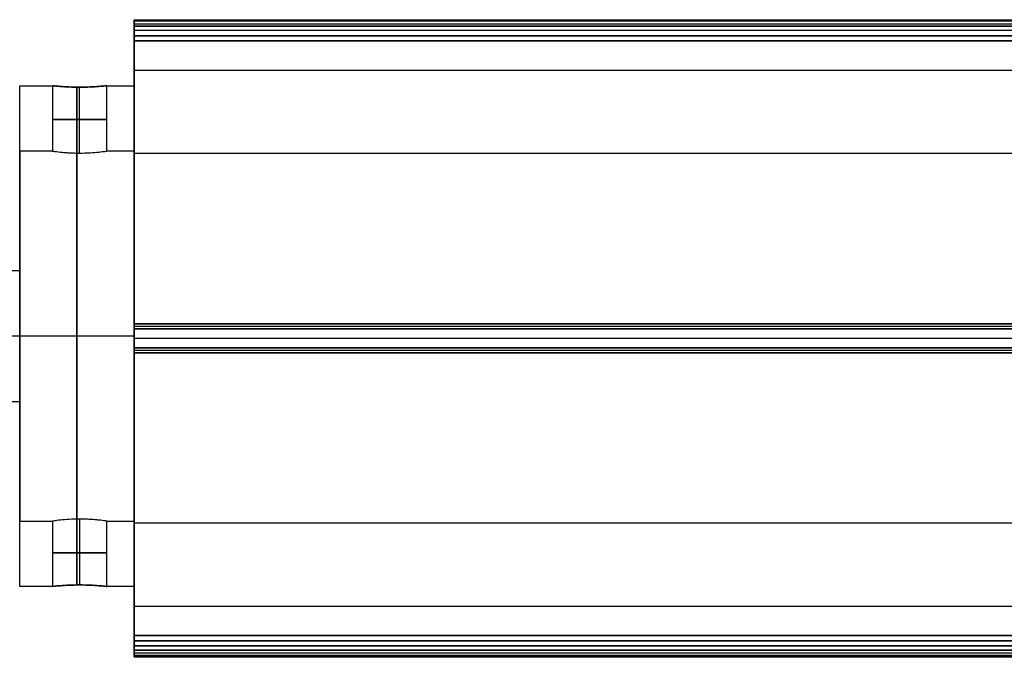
# Model space of a CAD drawing. Header units: millimetres. Extents: x 3074 to 3793, y -15 to 40.
# Tile 219 of 256: x 3118 to 3163, y -2 to 27. Entities that reach past the tile are written whole.
import ezdxf

# ---------------------------------------------------------------- set-up
doc = ezdxf.new("R2010")
doc.units = ezdxf.units.MM
doc.layers.add('LUZ', color=7, linetype='Continuous')
doc.layers.add('METAL NEGRO', color=7, linetype='Continuous')

msp = doc.modelspace()

# ---------------------------------------------------------------- linework, layer by layer
at = {"layer": 'LUZ'}
for p, q in [((3123.52, 26.782, 26.956), (3723.52, 26.782, 26.956)), ((3123.52, 26.782, 11.546), (3723.52, 26.782, 11.546)), ((3123.52, 26.23, 27.911), (3723.52, 26.23, 27.911)), ((3723.52, 26.23, 10.591), (3123.52, 26.23, 10.591)), ((3123.52, 24.654, 19.251), (3123.52, 20.833, 19.251)), ((3123.52, 12.885, 2.886), (3723.52, 12.885, 2.886)), ((3123.52, 12.885, 35.616), (3723.52, 12.885, 35.616)), ((3123.52, 12.333, 10.751), (3723.52, 12.333, 10.751)), ((3123.52, 12.333, 27.751), (3723.52, 12.333, 27.751)), ((3123.52, 12.333, 36.072), (3723.52, 12.333, 36.072)), ((3123.52, 12.333, 2.431), (3723.52, 12.333, 2.431)), ((3123.52, 12.295, 2.432), (3123.52, 12.295, 10.751)), ((3123.52, 12.295, 27.751), (3123.52, 12.295, 36.07)), ((3123.52, 11.782, 2.886), (3723.52, 11.782, 2.886)), ((3123.52, 11.782, 35.616), (3723.52, 11.782, 35.616)), ((3123.52, 3.833, 19.251), (3123.52, 0.013, 19.251)), ((3723.52, 0.013, 19.251), (3123.52, 0.013, 19.251)), ((3723.52, -1.564, 10.591), (3123.52, -1.564, 10.591)), ((3123.52, -1.564, 27.911), (3723.52, -1.564, 27.911)), ((3123.52, -2.115, 11.546), (3723.52, -2.115, 11.546)), ((3123.52, -2.115, 26.956), (3723.52, -2.115, 26.956)), ((3123.52, -2.301, 27.411), (3723.52, -2.301, 27.411)), ((3123.52, -2.301, 11.091), (3723.52, -2.301, 11.091))]:
    msp.add_line(p, q, dxfattribs=at)
at = {"layer": 'LUZ', "extrusion": (1, 0, 0)}
for centre, radius, start, end in [((26.467, 11.091, 3123.52), 0.5, 270, 0), ((26.467, 27.411, 3123.52), 0.5, 330, 0), ((39.654, 19.251, 3123.52), 15, 150, 180), ((39.654, 19.251, 3123.52), 15, 180, 210), ((25.994, -4.409, 3123.52), 15, 90, 150), ((25.994, 42.911, 3123.52), 15, 210, 270), ((12.333, 19.251, 3123.52), 8.5, 180, 0), ((12.333, 19.251, 3123.52), 8.5, 0, 180), ((-1.327, -4.409, 3123.52), 15, 30, 90), ((-1.327, 42.911, 3123.52), 15, 270, 330), ((-14.987, 19.251, 3123.52), 15, 330, 30)]:
    msp.add_arc(centre, radius, start, end, dxfattribs=at)
at = {"layer": 'LUZ', "extrusion": (-1, 0, 0)}
for centre, start, end in [((-26.467, 27.411, -3123.52), 90, 180), ((-26.467, 11.091, -3123.52), 150, 180), ((-12.333, 35.572, -3123.52), 30, 150), ((-12.333, 2.931, -3123.52), 210, 330), ((1.801, 27.411, -3123.52), 330, 90), ((1.801, 11.091, -3123.52), 270, 30)]:
    msp.add_arc(centre, 0.5, start, end, dxfattribs=at)
at = {"layer": 'LUZ'}
for points in [[(3123.52, 26.967, 11.091), (3723.52, 26.967, 11.091)], [(3123.52, 26.967, 27.411), (3723.52, 26.967, 27.411)], [(3723.52, 26.9, 27.161), (3123.52, 26.9, 27.161)], [(3123.52, 26.9, 27.161), (3123.52, 26.663, 26.751)], [(3723.52, 26.9, 11.341), (3123.52, 26.9, 11.341)], [(3123.52, 26.663, 11.751), (3123.52, 26.9, 11.341)], [(3723.52, 26.663, 26.751), (3123.52, 26.663, 26.751)], [(3123.52, 26.663, 11.751), (3723.52, 26.663, 11.751)], [(3723.52, 26.467, 10.591), (3123.52, 26.467, 10.591)], [(3123.52, 25.994, 27.911), (3123.52, 26.467, 27.911)], [(3123.52, 26.467, 10.591), (3123.52, 25.994, 10.591)], [(3723.52, 26.467, 27.911), (3123.52, 26.467, 27.911)], [(3123.52, 25.994, 27.911), (3723.52, 25.994, 27.911)], [(3723.52, 25.994, 10.591), (3123.52, 25.994, 10.591)], [(3123.52, 24.654, 19.251), (3723.52, 24.654, 19.251)], [(3123.52, 20.833, 19.251), (3723.52, 20.833, 19.251)], [(3123.52, 13.003, 3.091), (3123.52, 12.766, 2.681)], [(3123.52, 13.003, 3.091), (3723.52, 13.003, 3.091)], [(3123.52, 12.766, 35.822), (3123.52, 13.003, 35.411)], [(3723.52, 13.003, 35.411), (3123.52, 13.003, 35.411)], [(3723.52, 12.766, 2.681), (3123.52, 12.766, 2.681)], [(3123.52, 12.766, 35.822), (3723.52, 12.766, 35.822)], [(3123.52, 11.9, 2.681), (3723.52, 11.9, 2.681)], [(3123.52, 11.9, 2.681), (3123.52, 11.663, 3.091)], [(3723.52, 11.9, 35.822), (3123.52, 11.9, 35.822)], [(3123.52, 11.663, 35.411), (3123.52, 11.9, 35.822)], [(3123.52, 11.663, 35.411), (3723.52, 11.663, 35.411)], [(3723.52, 11.663, 3.091), (3123.52, 11.663, 3.091)], [(3723.52, 3.833, 19.251), (3123.52, 3.833, 19.251)], [(3123.52, -1.327, 10.591), (3123.52, -1.801, 10.591)], [(3123.52, -1.801, 27.911), (3123.52, -1.327, 27.911)], [(3123.52, -1.327, 10.591), (3723.52, -1.327, 10.591)], [(3723.52, -1.327, 27.911), (3123.52, -1.327, 27.911)], [(3723.52, -1.801, 10.591), (3123.52, -1.801, 10.591)], [(3123.52, -1.801, 27.911), (3723.52, -1.801, 27.911)], [(3723.52, -1.997, 11.751), (3123.52, -1.997, 11.751)], [(3123.52, -2.234, 11.341), (3123.52, -1.997, 11.751)], [(3123.52, -1.997, 26.751), (3123.52, -2.234, 27.161)], [(3123.52, -1.997, 26.751), (3723.52, -1.997, 26.751)], [(3123.52, -2.234, 27.161), (3723.52, -2.234, 27.161)], [(3723.52, -2.234, 11.341), (3123.52, -2.234, 11.341)]]:
    msp.add_open_spline(points, degree=1, dxfattribs=at)
at = {"layer": 'METAL NEGRO'}
for p, q in [((3121.02, 20.841, 20.501), (3121.02, 23.865, 20.501)), ((3121.02, 20.841, 18.001), (3121.02, 23.865, 18.001)), ((3123.52, 20.933, 19.251), (3123.52, 23.933, 19.251)), ((3123.52, 12.433, 27.751), (3118.27, 12.433, 27.751)), ((3123.52, 12.433, 7.751), (3118.27, 12.433, 7.751)), ((3123.52, 12.433, 30.751), (3118.27, 12.433, 30.751)), ((3123.52, 12.433, 10.751), (3118.27, 12.433, 10.751)), ((3123.52, 12.433, 7.751), (3123.52, 12.433, 10.751)), ((3123.52, 12.433, 27.751), (3123.52, 12.433, 30.751)), ((3121.02, 4.026, 20.501), (3121.02, 1.001, 20.501)), ((3121.02, 4.026, 18.001), (3121.02, 1.001, 18.001)), ((3123.52, 0.933, 19.251), (3123.52, 3.933, 19.251))]:
    msp.add_line(p, q, dxfattribs=at)
at = {"layer": 'METAL NEGRO', "extrusion": (1, 0, 0)}
for radius, start, end in [(11.5, 270, 0), (8.5, 0, 180), (8.5, 180, 0), (11.5, 180, 270)]:
    msp.add_arc((12.433, 19.251, 3118.27), radius, start, end, dxfattribs=at)
at = {"layer": 'METAL NEGRO', "extrusion": (-1, 0, 0)}
for centre, radius, start, end in [((-12.433, 19.251, -3118.27), 11.5, 90, 180), ((-12.433, 19.251, -3120.895), 11.5, 186.2088, 353.7912), ((-12.433, 19.251, -3120.895), 11.5, 6.2083, 173.7914), ((-12.433, 19.251, -3123.52), 11.5, 180, 0), ((-12.433, 19.251, -3123.52), 11.5, 0, 180), ((-12.433, 19.251, -3120.895), 8.5, 8.4139, 171.5861), ((-12.433, 19.251, -3120.895), 8.5, 188.4136, 351.5868), ((-12.433, 19.251, -3123.52), 8.5, 0, 180), ((-12.433, 19.251, -3123.52), 8.5, 180, 0), ((-12.433, 17.251, -3118.27), 3, 0, 180), ((-12.433, 17.251, -3118.27), 3, 180, 0), ((-12.433, 19.251, -3118.27), 11.5, 360, 90)]:
    msp.add_arc(centre, radius, start, end, dxfattribs=at)
at = {"layer": 'METAL NEGRO', "extrusion": (0, 1, 0)}
for start, end in [(0, 180), (180, 0)]:
    msp.add_arc((-3121.02, 19.251, 22.387), 1.25, start, end, dxfattribs=at)
at = {"layer": 'METAL NEGRO', "extrusion": (0, -1, 0)}
for centre, radius, start, end in [((3118.27, 19.251, -12.433), 11.5, 90, 145.8972), ((3121.02, 19.251, -2.479), 1.25, 0, 180), ((3121.02, 19.251, -2.479), 1.25, 180, 0)]:
    msp.add_arc(centre, radius, start, end, dxfattribs=at)
at = {"layer": 'METAL NEGRO'}
for points in [[(3118.27, 23.933, 19.251), (3119.77, 23.933, 19.251)], [(3119.77, 23.933, 19.251), (3119.77, 20.933, 19.251)], [(3122.27, 20.933, 19.251), (3122.27, 23.933, 19.251)], [(3122.27, 23.933, 19.251), (3123.52, 23.933, 19.251)], [(3119.77, 20.933, 19.251), (3118.27, 20.933, 19.251)], [(3123.52, 20.933, 19.251), (3122.27, 20.933, 19.251)], [(3118.27, 15.433, 17.251), (3109.52, 15.433, 17.251)], [(3109.52, 9.433, 17.251), (3118.27, 9.433, 17.251)], [(3118.27, 3.933, 19.251), (3119.77, 3.933, 19.251)], [(3119.77, 3.933, 19.251), (3119.77, 0.933, 19.251)], [(3122.27, 0.933, 19.251), (3122.27, 3.933, 19.251)], [(3122.27, 3.933, 19.251), (3123.52, 3.933, 19.251)], [(3119.77, 0.933, 19.251), (3118.27, 0.933, 19.251)], [(3123.52, 0.933, 19.251), (3122.27, 0.933, 19.251)]]:
    msp.add_open_spline(points, degree=1, dxfattribs=at)
for points, knots in [([(3119.77, 23.933, 19.251), (3119.77, 23.933, 19.088), (3119.802, 23.93, 18.923), (3119.927, 23.917, 18.622), (3120.02, 23.908, 18.483), (3120.25, 23.89, 18.253), (3120.389, 23.882, 18.16), (3120.691, 23.869, 18.034), (3120.853, 23.865, 18.001), (3121.184, 23.865, 18.001), (3121.346, 23.869, 18.033), (3121.649, 23.881, 18.159), (3121.788, 23.89, 18.251), (3122.018, 23.908, 18.482), (3122.111, 23.917, 18.621), (3122.236, 23.93, 18.922), (3122.27, 23.933, 19.086), (3122.27, 23.933, 19.251)], [0, 0, 0, 0, 0.494393, 0.494393, 0.988786, 0.988786, 1.483179, 1.483179, 1.977572, 1.977572, 2.471965, 2.471965, 2.966358, 2.966358, 3.460751, 3.460751, 3.955144, 3.955144, 3.955144, 3.955144]), ([(3122.27, 23.933, 19.251), (3122.27, 23.933, 19.416), (3122.237, 23.93, 19.579), (3122.111, 23.917, 19.881), (3122.019, 23.908, 20.02), (3121.788, 23.89, 20.25), (3121.649, 23.881, 20.343), (3121.348, 23.869, 20.468), (3121.183, 23.865, 20.501), (3120.938, 23.865, 20.501), (3120.856, 23.866, 20.493), (3120.695, 23.869, 20.461), (3120.617, 23.872, 20.437), (3120.39, 23.881, 20.343), (3120.253, 23.89, 20.252), (3120.019, 23.908, 20.018), (3119.927, 23.917, 19.881), (3119.833, 23.926, 19.654), (3119.81, 23.929, 19.576), (3119.778, 23.932, 19.416), (3119.77, 23.933, 19.333), (3119.77, 23.933, 19.251)], [0, 0, 0, 0, 0.493806, 0.493806, 0.987612, 0.987612, 1.481418, 1.481418, 1.975223, 1.975223, 2.222126, 2.222126, 2.469029, 2.469029, 2.962835, 2.962835, 3.456641, 3.456641, 3.703544, 3.703544, 3.950447, 3.950447, 3.950447, 3.950447]), ([(3119.77, 20.933, 19.251), (3119.77, 20.933, 19.414), (3119.802, 20.928, 19.579), (3119.927, 20.911, 19.88), (3120.02, 20.899, 20.019), (3120.193, 20.881, 20.192), (3120.257, 20.875, 20.245), (3120.392, 20.864, 20.335), (3120.464, 20.859, 20.374), (3120.691, 20.846, 20.468), (3120.854, 20.841, 20.501), (3121.184, 20.841, 20.501), (3121.346, 20.846, 20.469), (3121.649, 20.863, 20.343), (3121.788, 20.875, 20.251), (3122.018, 20.899, 20.021), (3122.111, 20.911, 19.881), (3122.236, 20.928, 19.581), (3122.27, 20.933, 19.416), (3122.27, 20.933, 19.251)], [0, 0, 0, 0, 0.494418, 0.494418, 0.988837, 0.988837, 1.236046, 1.236046, 1.483255, 1.483255, 1.977673, 1.977673, 2.472092, 2.472092, 2.96651, 2.96651, 3.460928, 3.460928, 3.955346, 3.955346, 3.955346, 3.955346]), ([(3119.77, 20.933, 19.251), (3119.77, 20.933, 19.169), (3119.778, 20.932, 19.087), (3119.81, 20.927, 18.926), (3119.833, 20.924, 18.848), (3119.928, 20.911, 18.621), (3120.019, 20.899, 18.484), (3120.252, 20.875, 18.251), (3120.39, 20.863, 18.159), (3120.617, 20.85, 18.065), (3120.695, 20.847, 18.041), (3120.855, 20.842, 18.009), (3120.938, 20.841, 18.001), (3121.183, 20.841, 18.001), (3121.348, 20.846, 18.034), (3121.649, 20.863, 18.159), (3121.788, 20.875, 18.252), (3122.018, 20.899, 18.482), (3122.111, 20.911, 18.621), (3122.237, 20.928, 18.923), (3122.27, 20.933, 19.086), (3122.27, 20.933, 19.251)], [-3.952953, -3.952953, -3.952953, -3.952953, -3.705894, -3.705894, -3.458834, -3.458834, -2.964715, -2.964715, -2.470596, -2.470596, -2.223536, -2.223536, -1.976477, -1.976477, -1.482358, -1.482358, -0.988238, -0.988238, -0.494119, -0.494119, 0, 0, 0, 0]), ([(3122.27, 3.933, 19.251), (3122.27, 3.933, 19.414), (3122.237, 3.938, 19.579), (3122.112, 3.955, 19.88), (3122.019, 3.967, 20.019), (3121.846, 3.985, 20.192), (3121.782, 3.991, 20.245), (3121.647, 4.003, 20.335), (3121.575, 4.008, 20.374), (3121.348, 4.021, 20.468), (3121.186, 4.026, 20.501), (3120.855, 4.026, 20.501), (3120.693, 4.021, 20.469), (3120.39, 4.004, 20.343), (3120.251, 3.991, 20.251), (3120.021, 3.967, 20.021), (3119.928, 3.955, 19.881), (3119.803, 3.938, 19.581), (3119.77, 3.933, 19.416), (3119.77, 3.933, 19.251)], [0, 0, 0, 0, 0.494418, 0.494418, 0.988837, 0.988837, 1.236046, 1.236046, 1.483255, 1.483255, 1.977673, 1.977673, 2.472092, 2.472092, 2.96651, 2.96651, 3.460928, 3.460928, 3.955346, 3.955346, 3.955346, 3.955346]), ([(3122.27, 3.933, 19.251), (3122.27, 3.933, 19.169), (3122.261, 3.934, 19.087), (3122.229, 3.939, 18.926), (3122.206, 3.942, 18.848), (3122.112, 3.955, 18.621), (3122.02, 3.967, 18.484), (3121.787, 3.992, 18.251), (3121.649, 4.003, 18.159), (3121.422, 4.016, 18.065), (3121.344, 4.02, 18.041), (3121.184, 4.024, 18.009), (3121.101, 4.026, 18.001), (3120.856, 4.026, 18.001), (3120.691, 4.021, 18.034), (3120.39, 4.004, 18.159), (3120.251, 3.991, 18.252), (3120.021, 3.967, 18.482), (3119.928, 3.955, 18.621), (3119.802, 3.938, 18.923), (3119.77, 3.933, 19.086), (3119.77, 3.933, 19.251)], [-3.952953, -3.952953, -3.952953, -3.952953, -3.705894, -3.705894, -3.458834, -3.458834, -2.964715, -2.964715, -2.470596, -2.470596, -2.223536, -2.223536, -1.976477, -1.976477, -1.482358, -1.482358, -0.988238, -0.988238, -0.494119, -0.494119, 0, 0, 0, 0]), ([(3122.27, 0.933, 19.251), (3122.27, 0.933, 19.088), (3122.237, 0.937, 18.923), (3122.112, 0.949, 18.622), (3122.019, 0.958, 18.483), (3121.789, 0.976, 18.253), (3121.65, 0.985, 18.16), (3121.348, 0.998, 18.034), (3121.186, 1.001, 18.001), (3120.855, 1.001, 18.001), (3120.693, 0.998, 18.033), (3120.39, 0.985, 18.159), (3120.252, 0.976, 18.251), (3120.021, 0.958, 18.482), (3119.928, 0.95, 18.621), (3119.803, 0.937, 18.922), (3119.77, 0.933, 19.086), (3119.77, 0.933, 19.251)], [0, 0, 0, 0, 0.494393, 0.494393, 0.988786, 0.988786, 1.483179, 1.483179, 1.977572, 1.977572, 2.471965, 2.471965, 2.966358, 2.966358, 3.460751, 3.460751, 3.955144, 3.955144, 3.955144, 3.955144]), ([(3119.77, 0.933, 19.251), (3119.77, 0.933, 19.416), (3119.802, 0.937, 19.579), (3119.928, 0.95, 19.881), (3120.021, 0.958, 20.02), (3120.251, 0.976, 20.25), (3120.391, 0.985, 20.343), (3120.691, 0.998, 20.468), (3120.856, 1.001, 20.501), (3121.101, 1.001, 20.501), (3121.184, 1.001, 20.493), (3121.344, 0.997, 20.461), (3121.422, 0.995, 20.437), (3121.649, 0.985, 20.343), (3121.787, 0.976, 20.252), (3122.02, 0.958, 20.018), (3122.112, 0.95, 19.881), (3122.206, 0.94, 19.654), (3122.229, 0.938, 19.576), (3122.261, 0.934, 19.416), (3122.27, 0.933, 19.333), (3122.27, 0.933, 19.251)], [0, 0, 0, 0, 0.493806, 0.493806, 0.987612, 0.987612, 1.481418, 1.481418, 1.975223, 1.975223, 2.222126, 2.222126, 2.469029, 2.469029, 2.962835, 2.962835, 3.456641, 3.456641, 3.703544, 3.703544, 3.950447, 3.950447, 3.950447, 3.950447])]:
    msp.add_open_spline(points, degree=3, knots=knots, dxfattribs=at)

doc.saveas('drawing.dxf')
